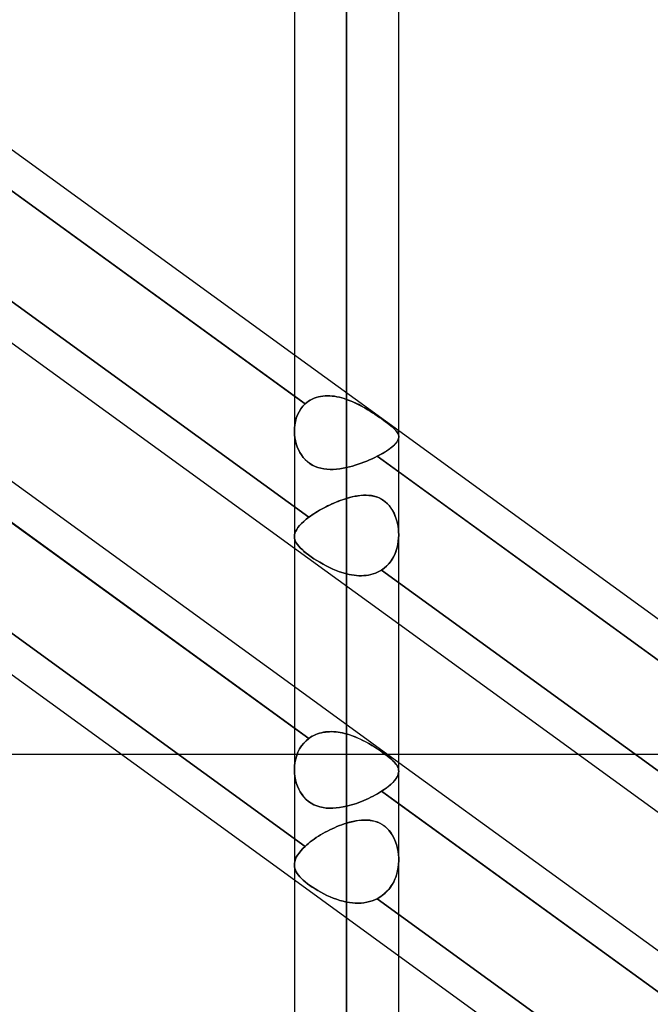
# Model space of a CAD drawing. Header units: millimetres. Extents: x -100 to 123, y -288 to 288.
# Tile 30 of 72: x 24 to 38, y -77 to -55. Entities that reach past the tile are written whole.
import ezdxf

# ---------------------------------------------------------------- set-up
doc = ezdxf.new("R2010")
doc.units = ezdxf.units.MM
doc.layers.add('MAIN-1', color=7, linetype='Continuous')
doc.layers.add('MAIN-2', color=7, linetype='Continuous')

msp = doc.modelspace()

# ---------------------------------------------------------------- linework, layer by layer
at = {"layer": 'MAIN-1'}
for p, q in [((30.175, 0), (30.175, -170.929)), ((32.435, -171.054), (32.435, 0)), ((31.305, -171.99), (31.305, 0)), ((21.695, -56.365), (30.175, -62.525)), ((21.435, -57.073), (30.175, -63.421)), ((21.435, -60.366), (30.175, -66.715)), ((21.695, -63.556), (30.175, -69.716)), ((32.435, -64.166), (41.175, -70.515)), ((21.435, -64.264), (30.175, -70.613)), ((32.435, -65.063), (41.175, -71.412)), ((21.435, -67.557), (30.175, -73.906)), ((32.435, -68.356), (41.175, -74.705)), ((26.436, -71.19), (21.435, -71.19)), ((36.336, -71.19), (32.435, -71.19)), ((32.435, -71.358), (41.175, -77.706)), ((32.435, -72.254), (41.175, -78.603)), ((32.435, -75.548), (41.175, -81.896))]:
    msp.add_line(p, q, dxfattribs=at)
at = {"layer": 'MAIN-2'}
for p, q in [((31.305, 0), (31.305, -170.293)), ((31.305, 0), (31.305, -171.99)), ((31.305, 0), (31.305, -63.49)), ((31.305, 0), (31.305, -64.969)), ((31.305, -170.293), (31.305, 0)), ((31.305, -64.969), (31.305, 0)), ((31.305, -63.49), (31.305, 0)), ((30.407, -63.59), (20.951, -56.721)), ((21.06, -59.197), (30.488, -66.045)), ((30.488, -66.045), (21.06, -59.197)), ((30.175, -62.525), (32.435, -64.166)), ((30.175, -63.421), (30.407, -63.59)), ((30.407, -63.59), (30.357, -63.641)), ((30.357, -63.641), (30.407, -63.59)), ((30.442, -63.559), (30.407, -63.59)), ((30.407, -63.59), (30.442, -63.559)), ((30.48, -63.531), (30.442, -63.559)), ((30.442, -63.559), (30.48, -63.531)), ((30.519, -63.506), (30.48, -63.531)), ((30.48, -63.531), (30.519, -63.506)), ((30.561, -63.484), (30.519, -63.506)), ((30.519, -63.506), (30.561, -63.484)), ((30.604, -63.465), (30.561, -63.484)), ((30.561, -63.484), (30.604, -63.465)), ((30.65, -63.449), (30.604, -63.465)), ((30.604, -63.465), (30.649, -63.449)), ((30.649, -63.449), (30.696, -63.435)), ((30.696, -63.435), (30.65, -63.449)), ((30.743, -63.425), (30.696, -63.435)), ((30.696, -63.435), (30.743, -63.425)), ((30.792, -63.418), (30.743, -63.425)), ((30.743, -63.425), (30.792, -63.418)), ((30.841, -63.414), (30.792, -63.418)), ((30.792, -63.418), (30.841, -63.414)), ((30.891, -63.412), (30.841, -63.414)), ((30.841, -63.414), (30.891, -63.412)), ((30.942, -63.414), (30.891, -63.412)), ((30.891, -63.412), (30.942, -63.414)), ((30.993, -63.418), (30.942, -63.414)), ((30.942, -63.414), (30.993, -63.418)), ((31.045, -63.424), (30.993, -63.418)), ((30.993, -63.418), (31.045, -63.424)), ((31.097, -63.433), (31.045, -63.424)), ((31.045, -63.424), (31.097, -63.433)), ((31.149, -63.444), (31.097, -63.433)), ((31.097, -63.433), (31.149, -63.444)), ((31.201, -63.457), (31.149, -63.444)), ((31.149, -63.444), (31.201, -63.457)), ((31.253, -63.473), (31.201, -63.457)), ((31.201, -63.457), (31.253, -63.473)), ((31.305, -63.49), (31.253, -63.473)), ((31.253, -63.473), (31.305, -63.49)), ((31.305, -63.49), (31.365, -63.512)), ((31.372, -63.515), (31.305, -63.49)), ((31.365, -63.512), (31.425, -63.537)), ((31.438, -63.542), (31.372, -63.515)), ((31.425, -63.537), (31.484, -63.563)), ((31.503, -63.572), (31.438, -63.542)), ((31.484, -63.563), (31.542, -63.591)), ((31.568, -63.604), (31.503, -63.572)), ((31.542, -63.591), (31.6, -63.62)), ((30.275, -63.76), (30.243, -63.826)), ((30.243, -63.826), (30.275, -63.76)), ((30.313, -63.698), (30.275, -63.76)), ((30.275, -63.76), (30.313, -63.698)), ((30.357, -63.641), (30.313, -63.698)), ((30.313, -63.698), (30.357, -63.641)), ((31.631, -63.637), (31.568, -63.604)), ((31.6, -63.62), (31.656, -63.651)), ((31.693, -63.672), (31.631, -63.637)), ((31.656, -63.651), (31.711, -63.682)), ((31.753, -63.707), (31.693, -63.672)), ((31.711, -63.682), (31.766, -63.714)), ((31.812, -63.743), (31.753, -63.707)), ((31.766, -63.714), (31.818, -63.747)), ((31.87, -63.78), (31.812, -63.743)), ((31.818, -63.747), (31.87, -63.78)), ((31.87, -63.78), (31.921, -63.813)), ((31.927, -63.817), (31.87, -63.78)), ((30.488, -70.84), (21.06, -63.991)), ((30.198, -63.967), (30.184, -64.041)), ((30.184, -64.041), (30.198, -63.967)), ((30.217, -63.895), (30.198, -63.967)), ((30.198, -63.967), (30.217, -63.895)), ((30.243, -63.826), (30.217, -63.895)), ((30.217, -63.895), (30.243, -63.826)), ((31.921, -63.813), (31.971, -63.847)), ((31.982, -63.854), (31.927, -63.817)), ((31.971, -63.847), (32.019, -63.88)), ((32.035, -63.891), (31.982, -63.854)), ((32.019, -63.88), (32.066, -63.913)), ((32.086, -63.927), (32.035, -63.891)), ((32.066, -63.913), (32.11, -63.945)), ((32.134, -63.962), (32.086, -63.927)), ((32.11, -63.945), (32.152, -63.975)), ((32.179, -63.995), (32.134, -63.962)), ((32.152, -63.975), (32.192, -64.005)), ((32.221, -64.027), (32.179, -63.995)), ((32.192, -64.005), (32.228, -64.033)), ((30.177, -64.117), (30.175, -64.193)), ((30.175, -64.193), (30.177, -64.117)), ((30.175, -64.193), (30.179, -64.259)), ((30.179, -64.26), (30.175, -64.193)), ((30.184, -64.041), (30.177, -64.117)), ((30.177, -64.117), (30.184, -64.041)), ((32.259, -64.058), (32.221, -64.027)), ((32.228, -64.033), (32.262, -64.061)), ((32.294, -64.087), (32.259, -64.058)), ((32.262, -64.061), (32.293, -64.087)), ((32.293, -64.087), (32.321, -64.112)), ((32.325, -64.115), (32.294, -64.087)), ((32.321, -64.112), (32.346, -64.136)), ((32.352, -64.141), (32.325, -64.115)), ((32.346, -64.136), (32.368, -64.159)), ((32.375, -64.167), (32.352, -64.141)), ((32.368, -64.159), (32.387, -64.181)), ((32.394, -64.191), (32.375, -64.167)), ((32.387, -64.181), (32.402, -64.203)), ((32.41, -64.215), (32.394, -64.191)), ((32.402, -64.203), (32.415, -64.224)), ((32.422, -64.238), (32.41, -64.215)), ((32.415, -64.224), (32.424, -64.245)), ((30.179, -64.259), (30.187, -64.325)), ((30.187, -64.326), (30.179, -64.26)), ((30.187, -64.325), (30.199, -64.391)), ((30.199, -64.391), (30.187, -64.326)), ((30.199, -64.391), (30.216, -64.456)), ((30.216, -64.456), (30.199, -64.391)), ((32.342, -64.473), (32.369, -64.444)), ((32.377, -64.435), (32.354, -64.461)), ((32.369, -64.444), (32.392, -64.416)), ((32.397, -64.409), (32.377, -64.435)), ((32.392, -64.416), (32.409, -64.388)), ((32.412, -64.383), (32.397, -64.409)), ((32.409, -64.388), (32.422, -64.362)), ((32.424, -64.358), (32.412, -64.383)), ((32.43, -64.262), (32.422, -64.238)), ((32.422, -64.362), (32.431, -64.336)), ((32.424, -64.245), (32.431, -64.267)), ((32.431, -64.334), (32.424, -64.358)), ((32.434, -64.286), (32.43, -64.262)), ((32.431, -64.267), (32.434, -64.288)), ((32.435, -64.31), (32.431, -64.334)), ((32.431, -64.336), (32.435, -64.31)), ((32.435, -64.31), (32.434, -64.286)), ((32.434, -64.288), (32.435, -64.31)), ((30.216, -64.456), (30.237, -64.519)), ((30.237, -64.519), (30.216, -64.456)), ((30.237, -64.519), (30.263, -64.58)), ((30.263, -64.581), (30.237, -64.519)), ((30.263, -64.58), (30.293, -64.639)), ((30.293, -64.64), (30.263, -64.581)), ((30.293, -64.639), (30.328, -64.695)), ((30.328, -64.696), (30.293, -64.64)), ((32.129, -64.634), (32.079, -64.664)), ((32.086, -64.66), (32.139, -64.627)), ((32.176, -64.604), (32.129, -64.634)), ((32.139, -64.627), (32.188, -64.596)), ((32.219, -64.575), (32.176, -64.604)), ((32.188, -64.596), (32.233, -64.564)), ((32.259, -64.545), (32.219, -64.575)), ((32.233, -64.564), (32.274, -64.533)), ((32.294, -64.517), (32.259, -64.545)), ((32.274, -64.533), (32.311, -64.503)), ((32.326, -64.489), (32.294, -64.517)), ((32.311, -64.503), (32.342, -64.473)), ((32.354, -64.461), (32.326, -64.489)), ((30.328, -64.695), (30.367, -64.748)), ((30.367, -64.748), (30.328, -64.696)), ((30.367, -64.748), (30.41, -64.796)), ((30.41, -64.797), (30.367, -64.748)), ((30.41, -64.796), (30.457, -64.84)), ((30.457, -64.841), (30.41, -64.797)), ((30.457, -64.84), (30.508, -64.88)), ((30.509, -64.88), (30.457, -64.841)), ((31.681, -64.853), (31.619, -64.876)), ((31.619, -64.876), (31.681, -64.853)), ((31.741, -64.829), (31.681, -64.853)), ((31.681, -64.853), (31.741, -64.829)), ((31.801, -64.803), (31.741, -64.829)), ((31.741, -64.829), (31.801, -64.803)), ((31.858, -64.777), (31.801, -64.803)), ((31.801, -64.803), (31.858, -64.777)), ((31.914, -64.751), (31.858, -64.777)), ((31.858, -64.777), (31.914, -64.751)), ((31.968, -64.724), (31.914, -64.751)), ((31.914, -64.751), (31.968, -64.724)), ((31.968, -64.724), (32.029, -64.692)), ((32.025, -64.694), (31.968, -64.724)), ((41.417, -71.588), (31.968, -64.724)), ((31.968, -64.724), (32.435, -65.063)), ((32.079, -64.664), (32.025, -64.694)), ((32.029, -64.692), (32.086, -64.66)), ((30.508, -64.88), (30.563, -64.914)), ((30.564, -64.914), (30.509, -64.88)), ((30.563, -64.914), (30.622, -64.943)), ((30.622, -64.943), (30.564, -64.914)), ((30.622, -64.943), (30.682, -64.966)), ((30.683, -64.966), (30.622, -64.943)), ((30.682, -64.966), (30.746, -64.984)), ((30.746, -64.984), (30.683, -64.966)), ((30.746, -64.984), (30.811, -64.997)), ((30.811, -64.997), (30.746, -64.984)), ((30.811, -64.997), (30.879, -65.005)), ((30.879, -65.005), (30.811, -64.997)), ((30.879, -65.005), (30.948, -65.009)), ((30.948, -65.009), (30.879, -65.005)), ((30.948, -65.009), (31.018, -65.008)), ((31.018, -65.008), (30.948, -65.009)), ((31.018, -65.008), (31.089, -65.003)), ((31.088, -65.003), (31.018, -65.008)), ((31.16, -64.995), (31.088, -65.003)), ((31.089, -65.003), (31.16, -64.995)), ((31.16, -64.995), (31.232, -64.983)), ((31.232, -64.983), (31.16, -64.995)), ((31.232, -64.983), (31.305, -64.969)), ((31.305, -64.969), (31.232, -64.983)), ((31.368, -64.954), (31.305, -64.969)), ((31.305, -64.969), (31.368, -64.954)), ((31.432, -64.937), (31.368, -64.954)), ((31.368, -64.954), (31.432, -64.937)), ((31.495, -64.918), (31.432, -64.937)), ((31.432, -64.937), (31.495, -64.918)), ((31.557, -64.898), (31.495, -64.918)), ((31.495, -64.918), (31.557, -64.898)), ((31.619, -64.876), (31.557, -64.898)), ((31.557, -64.898), (31.619, -64.876)), ((31.027, -65.739), (31.073, -65.72)), ((31.077, -65.719), (31.031, -65.738)), ((31.073, -65.72), (31.12, -65.701)), ((31.123, -65.7), (31.077, -65.719)), ((31.12, -65.701), (31.166, -65.684)), ((31.168, -65.683), (31.123, -65.7)), ((31.166, -65.684), (31.212, -65.667)), ((31.214, -65.666), (31.168, -65.683)), ((31.212, -65.667), (31.259, -65.651)), ((31.26, -65.651), (31.214, -65.666)), ((31.259, -65.651), (31.305, -65.637)), ((31.305, -65.637), (31.26, -65.651)), ((31.305, -65.637), (31.378, -65.616)), ((31.368, -65.619), (31.305, -65.637)), ((31.305, -70.742), (31.305, -65.637)), ((31.305, -65.637), (31.305, -70.742)), ((31.429, -65.603), (31.368, -65.619)), ((31.378, -65.616), (31.449, -65.599)), ((31.491, -65.59), (31.429, -65.603)), ((31.449, -65.599), (31.52, -65.585)), ((31.552, -65.58), (31.491, -65.59)), ((31.52, -65.585), (31.59, -65.575)), ((31.612, -65.573), (31.552, -65.58)), ((31.59, -65.575), (31.658, -65.569)), ((31.672, -65.568), (31.612, -65.573)), ((31.658, -65.569), (31.725, -65.568)), ((31.731, -65.568), (31.672, -65.568)), ((31.725, -65.568), (31.79, -65.571)), ((31.79, -65.571), (31.731, -65.568)), ((31.79, -65.571), (31.853, -65.579)), ((31.847, -65.577), (31.79, -65.571)), ((31.902, -65.589), (31.847, -65.577)), ((31.853, -65.579), (31.914, -65.592)), ((31.957, -65.604), (31.902, -65.589)), ((31.914, -65.592), (31.974, -65.611)), ((32.009, -65.625), (31.957, -65.604)), ((31.974, -65.611), (32.031, -65.635)), ((32.06, -65.651), (32.009, -65.625)), ((32.031, -65.635), (32.086, -65.666)), ((32.107, -65.681), (32.06, -65.651)), ((32.086, -65.666), (32.137, -65.703)), ((32.152, -65.716), (32.107, -65.681)), ((32.137, -65.703), (32.184, -65.745)), ((32.194, -65.755), (32.152, -65.716)), ((30.636, -65.944), (30.677, -65.92)), ((30.678, -65.919), (30.637, -65.944)), ((30.677, -65.92), (30.718, -65.895)), ((30.72, -65.894), (30.678, -65.919)), ((30.718, -65.895), (30.76, -65.871)), ((30.762, -65.87), (30.72, -65.894)), ((30.76, -65.871), (30.803, -65.848)), ((30.805, -65.847), (30.762, -65.87)), ((30.803, -65.848), (30.847, -65.825)), ((30.849, -65.824), (30.805, -65.847)), ((30.847, -65.825), (30.891, -65.803)), ((30.894, -65.801), (30.849, -65.824)), ((30.891, -65.803), (30.936, -65.781)), ((30.939, -65.78), (30.894, -65.801)), ((30.936, -65.781), (30.982, -65.76)), ((30.985, -65.758), (30.939, -65.78)), ((30.982, -65.76), (31.027, -65.739)), ((31.031, -65.738), (30.985, -65.758)), ((32.184, -65.745), (32.228, -65.793)), ((32.232, -65.798), (32.194, -65.755)), ((32.228, -65.793), (32.267, -65.845)), ((32.268, -65.845), (32.232, -65.798)), ((32.267, -65.845), (32.303, -65.901)), ((32.3, -65.896), (32.268, -65.845)), ((32.328, -65.949), (32.3, -65.896)), ((32.303, -65.901), (32.334, -65.96)), ((30.329, -66.18), (30.377, -66.135)), ((30.377, -66.135), (30.329, -66.18)), ((30.377, -66.135), (30.43, -66.09)), ((30.43, -66.09), (30.377, -66.135)), ((30.43, -66.09), (30.488, -66.045)), ((30.488, -66.045), (30.43, -66.09)), ((30.523, -66.02), (30.488, -66.045)), ((30.488, -66.045), (30.523, -66.02)), ((30.56, -65.994), (30.523, -66.02)), ((30.523, -66.02), (30.559, -65.995)), ((30.559, -65.995), (30.597, -65.97)), ((30.598, -65.969), (30.56, -65.994)), ((30.597, -65.97), (30.636, -65.944)), ((30.637, -65.944), (30.598, -65.969)), ((32.354, -66.004), (32.328, -65.949)), ((32.334, -65.96), (32.361, -66.022)), ((32.375, -66.061), (32.354, -66.004)), ((32.361, -66.022), (32.383, -66.086)), ((32.393, -66.12), (32.375, -66.061)), ((32.383, -66.086), (32.402, -66.152)), ((32.408, -66.18), (32.393, -66.12)), ((32.402, -66.152), (32.416, -66.219)), ((20.951, -66.309), (30.407, -73.178)), ((30.407, -73.178), (20.951, -66.309)), ((30.203, -66.348), (30.187, -66.388)), ((30.187, -66.389), (30.203, -66.349)), ((30.203, -66.349), (30.225, -66.308)), ((30.225, -66.308), (30.203, -66.348)), ((30.225, -66.308), (30.253, -66.266)), ((30.253, -66.266), (30.225, -66.308)), ((30.253, -66.266), (30.288, -66.223)), ((30.288, -66.223), (30.253, -66.266)), ((30.288, -66.223), (30.329, -66.18)), ((30.329, -66.18), (30.288, -66.223)), ((32.42, -66.24), (32.408, -66.18)), ((32.416, -66.219), (32.427, -66.288)), ((32.428, -66.302), (32.42, -66.24)), ((32.427, -66.288), (32.433, -66.358)), ((32.433, -66.365), (32.428, -66.302)), ((32.433, -66.358), (32.435, -66.429)), ((32.435, -66.428), (32.433, -66.365)), ((30.175, -66.466), (30.178, -66.428)), ((30.178, -66.428), (30.175, -66.466)), ((30.178, -66.501), (30.175, -66.466)), ((30.175, -66.466), (30.178, -66.501)), ((30.187, -66.388), (30.178, -66.428)), ((30.178, -66.428), (30.187, -66.389)), ((30.186, -66.535), (30.178, -66.501)), ((30.178, -66.501), (30.186, -66.535)), ((30.199, -66.569), (30.186, -66.535)), ((30.186, -66.535), (30.199, -66.569)), ((30.217, -66.603), (30.199, -66.569)), ((30.199, -66.569), (30.217, -66.603)), ((32.425, -66.579), (32.412, -66.653)), ((32.416, -66.635), (32.426, -66.567)), ((32.432, -66.504), (32.425, -66.579)), ((32.426, -66.567), (32.433, -66.497)), ((32.435, -66.429), (32.432, -66.504)), ((32.433, -66.497), (32.435, -66.428)), ((30.175, -66.715), (32.435, -68.356)), ((30.24, -66.638), (30.217, -66.603)), ((30.217, -66.603), (30.24, -66.638)), ((30.269, -66.673), (30.24, -66.638)), ((30.24, -66.638), (30.269, -66.673)), ((30.302, -66.709), (30.269, -66.673)), ((30.269, -66.673), (30.302, -66.709)), ((30.341, -66.746), (30.302, -66.709)), ((30.302, -66.709), (30.34, -66.746)), ((30.34, -66.746), (30.383, -66.784)), ((30.384, -66.784), (30.341, -66.746)), ((30.383, -66.784), (30.431, -66.822)), ((30.431, -66.823), (30.384, -66.784)), ((32.357, -66.833), (32.381, -66.769)), ((32.394, -66.726), (32.371, -66.796)), ((32.381, -66.769), (32.401, -66.703)), ((32.412, -66.653), (32.394, -66.726)), ((32.401, -66.703), (32.416, -66.635)), ((30.431, -66.822), (30.483, -66.862)), ((30.483, -66.862), (30.431, -66.823)), ((30.54, -66.902), (30.483, -66.862)), ((30.483, -66.862), (30.539, -66.902)), ((30.539, -66.902), (30.599, -66.943)), ((30.599, -66.943), (30.54, -66.902)), ((30.662, -66.983), (30.599, -66.943)), ((30.599, -66.943), (30.662, -66.983)), ((30.727, -67.022), (30.662, -66.983)), ((30.662, -66.983), (30.727, -67.022)), ((32.27, -66.991), (32.225, -67.049)), ((32.257, -67.009), (32.295, -66.953)), ((32.309, -66.93), (32.27, -66.991)), ((32.295, -66.953), (32.328, -66.895)), ((32.343, -66.865), (32.309, -66.93)), ((32.328, -66.895), (32.357, -66.833)), ((32.371, -66.796), (32.343, -66.865)), ((30.795, -67.061), (30.727, -67.022)), ((30.727, -67.022), (30.795, -67.061)), ((30.864, -67.098), (30.795, -67.061)), ((30.795, -67.061), (30.864, -67.098)), ((30.935, -67.134), (30.864, -67.098)), ((30.864, -67.098), (30.935, -67.134)), ((31.007, -67.167), (30.935, -67.134)), ((30.935, -67.134), (31.008, -67.167)), ((31.081, -67.198), (31.007, -67.167)), ((31.008, -67.167), (31.081, -67.198)), ((31.155, -67.226), (31.081, -67.198)), ((31.081, -67.198), (31.155, -67.226)), ((32.02, -67.216), (31.976, -67.238)), ((31.976, -67.238), (32.02, -67.216)), ((32.064, -67.19), (32.02, -67.216)), ((32.02, -67.216), (32.064, -67.19)), ((32.122, -67.148), (32.064, -67.19)), ((32.064, -67.19), (32.118, -67.152)), ((32.064, -67.19), (41.491, -74.038)), ((41.491, -74.038), (32.064, -67.19)), ((32.118, -67.152), (32.168, -67.109)), ((32.176, -67.101), (32.122, -67.148)), ((32.168, -67.109), (32.215, -67.061)), ((32.225, -67.049), (32.176, -67.101)), ((32.215, -67.061), (32.257, -67.009)), ((31.23, -67.25), (31.155, -67.226)), ((31.155, -67.226), (31.23, -67.25)), ((31.305, -67.271), (31.23, -67.25)), ((31.23, -67.25), (31.305, -67.271)), ((31.305, -67.271), (31.305, -72.308)), ((31.359, -67.284), (31.305, -67.271)), ((31.305, -67.271), (31.359, -67.284)), ((31.305, -72.308), (31.305, -67.271)), ((31.413, -67.294), (31.359, -67.284)), ((31.359, -67.284), (31.413, -67.294)), ((31.467, -67.303), (31.413, -67.294)), ((31.413, -67.294), (31.467, -67.303)), ((31.52, -67.308), (31.467, -67.303)), ((31.467, -67.303), (31.52, -67.308)), ((31.574, -67.312), (31.52, -67.308)), ((31.52, -67.308), (31.574, -67.312)), ((31.627, -67.313), (31.574, -67.312)), ((31.574, -67.312), (31.627, -67.313)), ((31.679, -67.311), (31.627, -67.313)), ((31.627, -67.313), (31.679, -67.311)), ((31.731, -67.306), (31.679, -67.311)), ((31.679, -67.311), (31.732, -67.306)), ((31.783, -67.298), (31.731, -67.306)), ((31.732, -67.306), (31.783, -67.298)), ((31.833, -67.288), (31.783, -67.298)), ((31.783, -67.298), (31.833, -67.288)), ((31.882, -67.274), (31.833, -67.288)), ((31.833, -67.288), (31.882, -67.274)), ((31.929, -67.258), (31.882, -67.274)), ((31.882, -67.274), (31.929, -67.258)), ((31.976, -67.238), (31.929, -67.258)), ((31.929, -67.258), (31.976, -67.238)), ((30.175, -69.716), (32.435, -71.358)), ((30.175, -70.613), (30.488, -70.84)), ((30.488, -70.84), (30.43, -70.888)), ((30.43, -70.888), (30.488, -70.84)), ((30.488, -70.84), (30.523, -70.815)), ((30.523, -70.815), (30.488, -70.84)), ((30.523, -70.815), (30.559, -70.793)), ((30.56, -70.793), (30.523, -70.815)), ((30.559, -70.793), (30.597, -70.773)), ((30.598, -70.773), (30.56, -70.793)), ((30.597, -70.773), (30.636, -70.755)), ((30.637, -70.755), (30.598, -70.773)), ((30.636, -70.755), (30.677, -70.739)), ((30.678, -70.739), (30.637, -70.755)), ((30.677, -70.739), (30.718, -70.726)), ((30.72, -70.726), (30.678, -70.739)), ((30.718, -70.726), (30.76, -70.715)), ((30.762, -70.715), (30.72, -70.726)), ((30.76, -70.715), (30.803, -70.706)), ((30.805, -70.706), (30.762, -70.715)), ((30.803, -70.706), (30.847, -70.7)), ((30.849, -70.699), (30.805, -70.706)), ((30.847, -70.7), (30.891, -70.695)), ((30.894, -70.695), (30.849, -70.699)), ((30.891, -70.695), (30.936, -70.693)), ((30.939, -70.693), (30.894, -70.695)), ((30.936, -70.693), (30.982, -70.692)), ((30.985, -70.692), (30.939, -70.693)), ((30.982, -70.692), (31.027, -70.694)), ((31.031, -70.694), (30.985, -70.692)), ((31.027, -70.694), (31.073, -70.698)), ((31.077, -70.698), (31.031, -70.694)), ((31.073, -70.698), (31.12, -70.703)), ((31.123, -70.704), (31.077, -70.698)), ((31.12, -70.703), (31.166, -70.71)), ((31.168, -70.711), (31.123, -70.704)), ((31.166, -70.71), (31.212, -70.719)), ((31.214, -70.72), (31.168, -70.711)), ((31.212, -70.719), (31.259, -70.73)), ((31.26, -70.73), (31.214, -70.72)), ((31.259, -70.73), (31.305, -70.742)), ((31.305, -70.742), (31.26, -70.73)), ((31.368, -70.761), (31.305, -70.742)), ((31.305, -70.742), (31.378, -70.764)), ((31.429, -70.782), (31.368, -70.761)), ((31.378, -70.764), (31.449, -70.79)), ((31.491, -70.806), (31.429, -70.782)), ((31.449, -70.79), (31.52, -70.818)), ((31.552, -70.832), (31.491, -70.806)), ((31.52, -70.818), (31.59, -70.849)), ((31.612, -70.86), (31.552, -70.832)), ((30.329, -71.002), (30.288, -71.067)), ((30.288, -71.067), (30.329, -71.002)), ((30.377, -70.942), (30.329, -71.002)), ((30.329, -71.002), (30.377, -70.942)), ((30.43, -70.888), (30.377, -70.942)), ((30.377, -70.942), (30.43, -70.888)), ((31.59, -70.849), (31.658, -70.882)), ((31.672, -70.889), (31.612, -70.86)), ((31.658, -70.882), (31.725, -70.916)), ((31.731, -70.92), (31.672, -70.889)), ((31.725, -70.916), (31.79, -70.952)), ((31.79, -70.952), (31.731, -70.92)), ((31.847, -70.986), (31.79, -70.952)), ((31.79, -70.952), (31.853, -70.989)), ((31.902, -71.019), (31.847, -70.986)), ((31.853, -70.989), (31.914, -71.027)), ((31.957, -71.054), (31.902, -71.019)), ((31.914, -71.027), (31.974, -71.065)), ((32.009, -71.088), (31.957, -71.054)), ((32.435, -71.19), (26.436, -71.19)), ((30.225, -71.208), (30.203, -71.284)), ((30.203, -71.284), (30.225, -71.208)), ((30.253, -71.136), (30.225, -71.208)), ((30.225, -71.208), (30.253, -71.136)), ((30.288, -71.067), (30.253, -71.136)), ((30.253, -71.136), (30.288, -71.067)), ((31.974, -71.065), (32.031, -71.103)), ((32.06, -71.123), (32.009, -71.088)), ((32.031, -71.103), (32.086, -71.141)), ((32.107, -71.157), (32.06, -71.123)), ((32.086, -71.141), (32.137, -71.178)), ((32.152, -71.19), (32.107, -71.157)), ((32.137, -71.178), (32.184, -71.214)), ((32.194, -71.222), (32.152, -71.19)), ((32.184, -71.214), (32.228, -71.249)), ((32.232, -71.253), (32.194, -71.222)), ((32.228, -71.249), (32.267, -71.283)), ((32.268, -71.283), (32.232, -71.253)), ((43.435, -71.19), (36.336, -71.19)), ((30.178, -71.44), (30.175, -71.52)), ((30.175, -71.52), (30.178, -71.44)), ((30.187, -71.361), (30.178, -71.44)), ((30.178, -71.44), (30.187, -71.361)), ((30.203, -71.284), (30.187, -71.361)), ((30.187, -71.361), (30.203, -71.284)), ((32.267, -71.283), (32.303, -71.315)), ((32.3, -71.312), (32.268, -71.283)), ((32.328, -71.34), (32.3, -71.312)), ((32.303, -71.315), (32.334, -71.346)), ((32.354, -71.368), (32.328, -71.34)), ((32.334, -71.346), (32.361, -71.376)), ((32.375, -71.395), (32.354, -71.368)), ((32.361, -71.376), (32.383, -71.406)), ((32.393, -71.421), (32.375, -71.395)), ((32.383, -71.406), (32.402, -71.435)), ((32.408, -71.447), (32.393, -71.421)), ((32.402, -71.435), (32.416, -71.463)), ((32.42, -71.472), (32.408, -71.447)), ((32.416, -71.463), (32.427, -71.492)), ((32.428, -71.498), (32.42, -71.472)), ((30.175, -71.52), (30.178, -71.592)), ((30.178, -71.592), (30.175, -71.52)), ((30.178, -71.592), (30.186, -71.663)), ((30.186, -71.664), (30.178, -71.592)), ((30.186, -71.663), (30.199, -71.734)), ((30.199, -71.735), (30.186, -71.664)), ((32.394, -71.683), (32.371, -71.718)), ((32.381, -71.704), (32.401, -71.672)), ((32.412, -71.649), (32.394, -71.683)), ((32.401, -71.672), (32.416, -71.641)), ((32.425, -71.615), (32.412, -71.649)), ((32.416, -71.641), (32.426, -71.61)), ((32.432, -71.583), (32.425, -71.615)), ((32.426, -71.61), (32.433, -71.58)), ((32.427, -71.492), (32.433, -71.521)), ((32.433, -71.524), (32.428, -71.498)), ((32.435, -71.551), (32.432, -71.583)), ((32.433, -71.521), (32.435, -71.551)), ((32.435, -71.551), (32.433, -71.524)), ((32.433, -71.58), (32.435, -71.551)), ((30.199, -71.734), (30.217, -71.804)), ((30.217, -71.804), (30.199, -71.735)), ((30.217, -71.804), (30.24, -71.871)), ((30.24, -71.871), (30.217, -71.804)), ((30.24, -71.871), (30.269, -71.936)), ((30.269, -71.937), (30.24, -71.871)), ((32.118, -71.948), (32.168, -71.912)), ((32.176, -71.906), (32.122, -71.945)), ((32.168, -71.912), (32.215, -71.876)), ((32.225, -71.868), (32.176, -71.906)), ((32.215, -71.876), (32.257, -71.841)), ((32.27, -71.829), (32.225, -71.868)), ((32.257, -71.841), (32.295, -71.806)), ((32.309, -71.791), (32.27, -71.829)), ((32.295, -71.806), (32.328, -71.771)), ((32.343, -71.754), (32.309, -71.791)), ((32.328, -71.771), (32.357, -71.737)), ((32.371, -71.718), (32.343, -71.754)), ((32.357, -71.737), (32.381, -71.704)), ((30.269, -71.936), (30.302, -71.999)), ((30.302, -71.999), (30.269, -71.937)), ((30.302, -71.999), (30.34, -72.057)), ((30.341, -72.058), (30.302, -71.999)), ((30.34, -72.057), (30.383, -72.111)), ((30.384, -72.112), (30.341, -72.058)), ((30.383, -72.111), (30.431, -72.161)), ((30.431, -72.161), (30.384, -72.112)), ((31.783, -72.138), (31.833, -72.114)), ((31.833, -72.114), (31.783, -72.138)), ((31.833, -72.114), (31.882, -72.089)), ((31.882, -72.089), (31.833, -72.114)), ((31.882, -72.089), (31.929, -72.064)), ((31.929, -72.064), (31.882, -72.089)), ((31.929, -72.064), (31.976, -72.038)), ((31.976, -72.038), (31.929, -72.064)), ((31.976, -72.038), (32.02, -72.011)), ((32.02, -72.011), (31.976, -72.038)), ((32.02, -72.011), (32.064, -71.984)), ((32.064, -71.984), (32.02, -72.011)), ((32.122, -71.945), (32.064, -71.984)), ((32.064, -71.984), (32.118, -71.948)), ((41.491, -78.832), (32.064, -71.984)), ((32.064, -71.984), (32.435, -72.254)), ((30.431, -72.161), (30.483, -72.205)), ((30.483, -72.205), (30.431, -72.161)), ((30.483, -72.205), (30.539, -72.243)), ((30.54, -72.243), (30.483, -72.205)), ((30.539, -72.243), (30.599, -72.276)), ((30.599, -72.276), (30.54, -72.243)), ((30.599, -72.276), (30.662, -72.302)), ((30.662, -72.302), (30.599, -72.276)), ((30.662, -72.302), (30.727, -72.323)), ((30.727, -72.323), (30.662, -72.302)), ((30.727, -72.323), (30.795, -72.337)), ((30.795, -72.337), (30.727, -72.323)), ((30.795, -72.337), (30.864, -72.347)), ((30.864, -72.347), (30.795, -72.337)), ((31.081, -72.346), (31.155, -72.337)), ((31.155, -72.337), (31.081, -72.346)), ((31.155, -72.337), (31.23, -72.324)), ((31.23, -72.324), (31.155, -72.337)), ((31.23, -72.324), (31.305, -72.308)), ((31.305, -72.308), (31.23, -72.324)), ((31.305, -72.308), (31.359, -72.295)), ((31.359, -72.295), (31.305, -72.308)), ((31.359, -72.295), (31.413, -72.28)), ((31.413, -72.28), (31.359, -72.295)), ((31.413, -72.28), (31.467, -72.263)), ((31.467, -72.263), (31.413, -72.28)), ((31.467, -72.263), (31.52, -72.246)), ((31.52, -72.246), (31.467, -72.263)), ((31.52, -72.246), (31.574, -72.226)), ((31.574, -72.226), (31.52, -72.246)), ((31.574, -72.226), (31.627, -72.206)), ((31.627, -72.206), (31.574, -72.226)), ((31.627, -72.206), (31.679, -72.185)), ((31.679, -72.185), (31.627, -72.206)), ((31.679, -72.185), (31.732, -72.162)), ((31.731, -72.162), (31.679, -72.185)), ((31.783, -72.138), (31.731, -72.162)), ((31.732, -72.162), (31.783, -72.138)), ((30.864, -72.347), (30.935, -72.351)), ((30.935, -72.351), (30.864, -72.347)), ((30.935, -72.351), (31.008, -72.351)), ((31.007, -72.351), (30.935, -72.351)), ((31.081, -72.346), (31.007, -72.351)), ((31.008, -72.351), (31.081, -72.346)), ((31.097, -72.75), (31.045, -72.773)), ((31.045, -72.773), (31.097, -72.75)), ((31.149, -72.729), (31.097, -72.75)), ((31.097, -72.75), (31.149, -72.729)), ((31.201, -72.71), (31.149, -72.729)), ((31.149, -72.729), (31.201, -72.71)), ((31.253, -72.692), (31.201, -72.71)), ((31.201, -72.71), (31.253, -72.692)), ((31.305, -72.675), (31.253, -72.692)), ((31.253, -72.692), (31.305, -72.675)), ((31.372, -72.656), (31.305, -72.675)), ((31.305, -72.675), (31.365, -72.658)), ((31.305, -96.502), (31.305, -72.675)), ((31.365, -72.658), (31.425, -72.643)), ((31.438, -72.64), (31.372, -72.656)), ((31.425, -72.643), (31.484, -72.63)), ((31.503, -72.627), (31.438, -72.64)), ((31.484, -72.63), (31.542, -72.62)), ((31.568, -72.617), (31.503, -72.627)), ((31.542, -72.62), (31.6, -72.613)), ((31.631, -72.61), (31.568, -72.617)), ((31.6, -72.613), (31.656, -72.609)), ((31.693, -72.607), (31.631, -72.61)), ((31.656, -72.609), (31.711, -72.607)), ((31.753, -72.608), (31.693, -72.607)), ((31.711, -72.607), (31.766, -72.609)), ((31.812, -72.613), (31.753, -72.608)), ((31.766, -72.609), (31.818, -72.614)), ((31.87, -72.622), (31.812, -72.613)), ((31.818, -72.614), (31.87, -72.622)), ((31.87, -72.622), (31.921, -72.635)), ((31.927, -72.636), (31.87, -72.622)), ((31.921, -72.635), (31.971, -72.651)), ((31.982, -72.655), (31.927, -72.636)), ((31.971, -72.651), (32.019, -72.671)), ((32.035, -72.679), (31.982, -72.655)), ((32.019, -72.671), (32.066, -72.696)), ((32.086, -72.709), (32.035, -72.679)), ((32.066, -72.696), (32.11, -72.725)), ((32.134, -72.743), (32.086, -72.709)), ((32.11, -72.725), (32.152, -72.758)), ((32.179, -72.782), (32.134, -72.743)), ((32.152, -72.758), (32.192, -72.795)), ((30.649, -72.989), (30.696, -72.959)), ((30.696, -72.959), (30.65, -72.989)), ((30.743, -72.93), (30.696, -72.959)), ((30.696, -72.959), (30.743, -72.93)), ((30.792, -72.901), (30.743, -72.93)), ((30.743, -72.93), (30.792, -72.901)), ((30.841, -72.874), (30.792, -72.901)), ((30.792, -72.901), (30.841, -72.874)), ((30.891, -72.847), (30.841, -72.874)), ((30.841, -72.874), (30.891, -72.847)), ((30.942, -72.821), (30.891, -72.847)), ((30.891, -72.847), (30.942, -72.821)), ((30.993, -72.796), (30.942, -72.821)), ((30.942, -72.821), (30.993, -72.796)), ((31.045, -72.773), (30.993, -72.796)), ((30.993, -72.796), (31.045, -72.773)), ((32.221, -72.826), (32.179, -72.782)), ((32.192, -72.795), (32.228, -72.835)), ((32.259, -72.875), (32.221, -72.826)), ((32.228, -72.835), (32.262, -72.879)), ((32.294, -72.927), (32.259, -72.875)), ((32.262, -72.879), (32.293, -72.926)), ((32.293, -72.926), (32.321, -72.976)), ((32.325, -72.982), (32.294, -72.927)), ((32.321, -72.976), (32.346, -73.028)), ((30.357, -73.227), (30.407, -73.178)), ((30.407, -73.178), (30.357, -73.226)), ((30.442, -73.146), (30.407, -73.178)), ((30.407, -73.178), (30.442, -73.146)), ((30.48, -73.114), (30.442, -73.146)), ((30.442, -73.146), (30.48, -73.114)), ((30.519, -73.083), (30.48, -73.114)), ((30.48, -73.114), (30.519, -73.083)), ((30.561, -73.051), (30.519, -73.083)), ((30.519, -73.083), (30.561, -73.051)), ((30.604, -73.02), (30.561, -73.051)), ((30.561, -73.051), (30.604, -73.02)), ((30.65, -72.989), (30.604, -73.02)), ((30.604, -73.02), (30.649, -72.989)), ((32.352, -73.041), (32.325, -72.982)), ((32.346, -73.028), (32.368, -73.082)), ((32.375, -73.101), (32.352, -73.041)), ((32.368, -73.082), (32.387, -73.137)), ((32.394, -73.163), (32.375, -73.101)), ((32.387, -73.137), (32.402, -73.194)), ((32.41, -73.226), (32.394, -73.163)), ((32.402, -73.194), (32.415, -73.251)), ((30.217, -73.415), (30.243, -73.369)), ((30.243, -73.369), (30.217, -73.414)), ((30.243, -73.369), (30.275, -73.322)), ((30.275, -73.322), (30.243, -73.369)), ((30.275, -73.322), (30.313, -73.275)), ((30.313, -73.275), (30.275, -73.322)), ((30.357, -73.226), (30.313, -73.275)), ((30.313, -73.275), (30.357, -73.227)), ((32.422, -73.291), (32.41, -73.226)), ((32.415, -73.251), (32.424, -73.311)), ((32.43, -73.358), (32.422, -73.291)), ((32.424, -73.311), (32.431, -73.371)), ((32.434, -73.426), (32.43, -73.358)), ((32.431, -73.371), (32.434, -73.432)), ((30.175, -73.589), (30.177, -73.546)), ((30.177, -73.546), (30.175, -73.588)), ((30.175, -73.588), (30.179, -73.625)), ((30.179, -73.625), (30.175, -73.589)), ((30.177, -73.546), (30.184, -73.503)), ((30.184, -73.503), (30.177, -73.546)), ((30.184, -73.503), (30.198, -73.459)), ((30.198, -73.459), (30.184, -73.503)), ((30.217, -73.414), (30.198, -73.459)), ((30.198, -73.459), (30.217, -73.415)), ((32.422, -73.637), (32.431, -73.566)), ((32.431, -73.561), (32.424, -73.628)), ((32.435, -73.494), (32.431, -73.561)), ((32.431, -73.566), (32.435, -73.494)), ((32.435, -73.494), (32.434, -73.426)), ((32.434, -73.432), (32.435, -73.494)), ((30.187, -73.661), (30.179, -73.625)), ((30.179, -73.625), (30.187, -73.66)), ((30.187, -73.66), (30.199, -73.696)), ((30.199, -73.696), (30.187, -73.661)), ((30.216, -73.732), (30.199, -73.696)), ((30.199, -73.696), (30.216, -73.731)), ((30.216, -73.731), (30.237, -73.767)), ((30.237, -73.767), (30.216, -73.732)), ((30.263, -73.803), (30.237, -73.767)), ((30.237, -73.767), (30.263, -73.803)), ((30.293, -73.839), (30.263, -73.803)), ((30.263, -73.803), (30.293, -73.839)), ((32.377, -73.823), (32.354, -73.886)), ((32.369, -73.846), (32.392, -73.778)), ((32.397, -73.76), (32.377, -73.823)), ((32.392, -73.778), (32.409, -73.708)), ((32.412, -73.694), (32.397, -73.76)), ((32.409, -73.708), (32.422, -73.637)), ((32.424, -73.628), (32.412, -73.694)), ((30.175, -73.906), (32.435, -75.548)), ((30.328, -73.876), (30.293, -73.839)), ((30.293, -73.839), (30.328, -73.876)), ((30.367, -73.913), (30.328, -73.876)), ((30.328, -73.876), (30.367, -73.913)), ((30.41, -73.95), (30.367, -73.913)), ((30.367, -73.913), (30.41, -73.95)), ((30.457, -73.988), (30.41, -73.95)), ((30.41, -73.95), (30.457, -73.987)), ((30.457, -73.987), (30.508, -74.025)), ((30.509, -74.026), (30.457, -73.988)), ((30.508, -74.025), (30.563, -74.063)), ((30.564, -74.064), (30.509, -74.026)), ((32.233, -74.092), (32.274, -74.035)), ((32.294, -74.004), (32.259, -74.059)), ((32.274, -74.035), (32.311, -73.975)), ((32.326, -73.946), (32.294, -74.004)), ((32.311, -73.975), (32.342, -73.912)), ((32.354, -73.886), (32.326, -73.946)), ((32.342, -73.912), (32.369, -73.846)), ((30.563, -74.063), (30.622, -74.101)), ((30.622, -74.101), (30.564, -74.064)), ((30.683, -74.138), (30.622, -74.101)), ((30.622, -74.101), (30.682, -74.138)), ((30.682, -74.138), (30.746, -74.174)), ((30.746, -74.174), (30.683, -74.138)), ((30.811, -74.209), (30.746, -74.174)), ((30.746, -74.174), (30.811, -74.208)), ((30.811, -74.208), (30.879, -74.241)), ((30.879, -74.241), (30.811, -74.209)), ((30.948, -74.272), (30.879, -74.241)), ((30.879, -74.241), (30.948, -74.272)), ((32.079, -74.244), (32.025, -74.28)), ((32.029, -74.278), (32.086, -74.238)), ((32.129, -74.203), (32.079, -74.244)), ((32.086, -74.238), (32.139, -74.194)), ((32.176, -74.159), (32.129, -74.203)), ((32.139, -74.194), (32.188, -74.145)), ((32.219, -74.11), (32.176, -74.159)), ((32.188, -74.145), (32.233, -74.092)), ((32.259, -74.059), (32.219, -74.11)), ((31.018, -74.3), (30.948, -74.272)), ((30.948, -74.272), (31.018, -74.301)), ((31.088, -74.326), (31.018, -74.3)), ((31.018, -74.301), (31.089, -74.326)), ((31.16, -74.349), (31.088, -74.326)), ((31.089, -74.326), (31.16, -74.349)), ((31.232, -74.368), (31.16, -74.349)), ((31.16, -74.349), (31.232, -74.368)), ((31.305, -74.384), (31.232, -74.368)), ((31.232, -74.368), (31.305, -74.384)), ((31.305, -74.384), (31.368, -74.395)), ((31.305, -74.384), (31.305, -98.762)), ((31.368, -74.395), (31.305, -74.384)), ((31.368, -74.395), (31.432, -74.403)), ((31.432, -74.403), (31.368, -74.395)), ((31.432, -74.403), (31.495, -74.407)), ((31.495, -74.407), (31.432, -74.403)), ((31.495, -74.407), (31.557, -74.408)), ((31.557, -74.408), (31.495, -74.407)), ((31.557, -74.408), (31.619, -74.406)), ((31.619, -74.406), (31.557, -74.408)), ((31.619, -74.406), (31.681, -74.4)), ((31.681, -74.4), (31.619, -74.406)), ((31.681, -74.4), (31.741, -74.39)), ((31.741, -74.39), (31.681, -74.4)), ((31.741, -74.39), (31.801, -74.376)), ((31.801, -74.376), (31.741, -74.39)), ((31.801, -74.376), (31.858, -74.359)), ((31.858, -74.359), (31.801, -74.376)), ((31.858, -74.359), (31.914, -74.338)), ((31.914, -74.338), (31.858, -74.359)), ((31.914, -74.338), (31.968, -74.312)), ((31.968, -74.312), (31.914, -74.338)), ((31.968, -74.312), (32.029, -74.278)), ((32.025, -74.28), (31.968, -74.312)), ((31.968, -74.312), (41.417, -81.176)), ((41.417, -81.176), (31.968, -74.312))]:
    msp.add_line(p, q, dxfattribs=at)

doc.saveas('drawing.dxf')
